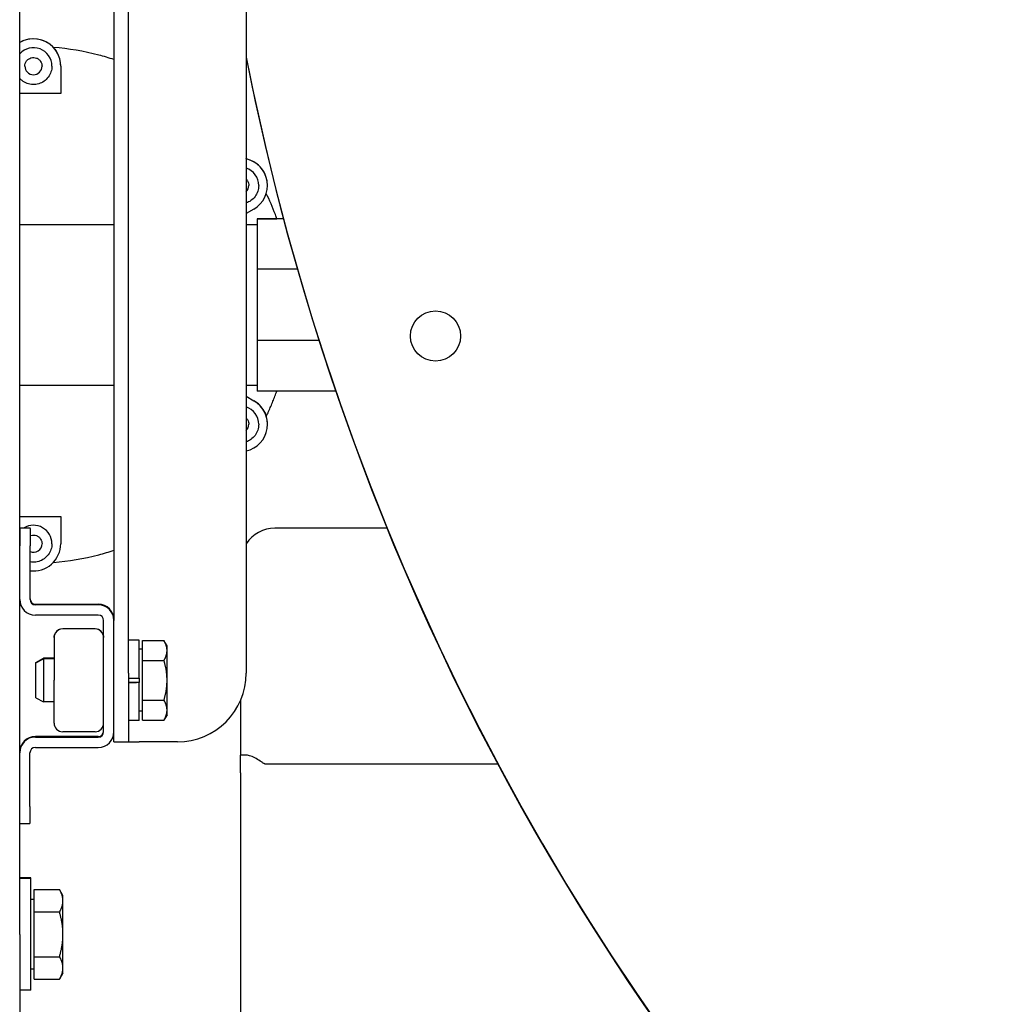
# Model space of a CAD drawing. Header units: inches. Extents: x 18 to 846, y -67 to 561.
# Tile 253 of 256: x 271.27 to 278.41, y 129.25 to 136.4. Entities that reach past the tile are written whole.
import ezdxf

# ---------------------------------------------------------------- set-up
doc = ezdxf.new("R2010")
doc.units = ezdxf.units.IN
doc.header["$LTSCALE"] = 24
doc.header["$MEASUREMENT"] = 0
doc.layers.add('Visible (ANSI)', color=7, linetype='Continuous', lineweight=30)

msp = doc.modelspace()

# ---------------------------------------------------------------- linework, layer by layer
at = {"layer": 'Visible (ANSI)'}
for p, q in [((271.27202, 129.76072), (271.27202, 144.26072)), ((272.06113, 131.65823), (272.06113, 143.98023)), ((271.95653, 141.98197), (271.95653, 132.04058)), ((272.91694, 136.5412), (272.91694, 131.65835)), ((271.51646, 136.20057), (271.51646, 136.20049)), ((271.50602, 136.06505), (271.50602, 136.06504)), ((271.57002, 136.06506), (271.57002, 136.06505)), ((271.57002, 136.06505), (271.57002, 135.86705)), ((271.57002, 135.86705), (271.27202, 135.86705)), ((272.91877, 135.39087), (272.91877, 135.39095)), ((273.00771, 135.19805), (273.00771, 135.19804)), ((273.07171, 135.19816), (273.07171, 135.19805)), ((272.97271, 135.02657), (272.91694, 134.99437)), ((271.27202, 134.91402), (271.95653, 134.91402)), ((272.91694, 134.91406), (272.99702, 134.91406)), ((272.99702, 134.95606), (273.10687, 134.95606)), ((272.99702, 134.95606), (272.99702, 134.95585)), ((273.18822, 134.95585), (272.99702, 134.95585)), ((272.99702, 134.95585), (272.99702, 134.58965)), ((273.18816, 134.95607), (273.13979, 134.95607)), ((273.13979, 134.95606), (273.13979, 134.95607)), ((272.99702, 134.58965), (272.99702, 134.07188)), ((273.2896, 134.58965), (272.99702, 134.58965)), ((273.44691, 134.07188), (272.99702, 134.07188)), ((272.99702, 134.07188), (272.99702, 133.70585)), ((271.27202, 133.74791), (271.95653, 133.74791)), ((272.91694, 133.74791), (272.99702, 133.74791)), ((273.56821, 133.70585), (272.99702, 133.70585)), ((272.91694, 133.66773), (272.97271, 133.63553)), ((272.91694, 133.66772), (272.97271, 133.63552)), ((273.00771, 133.46405), (273.00771, 133.46404)), ((273.07171, 133.46416), (273.07171, 133.46405)), ((271.27202, 132.79505), (271.57002, 132.79505)), ((271.57002, 132.79505), (271.57002, 132.79505)), ((271.57002, 132.79505), (271.57002, 132.59705)), ((271.27223, 132.70737), (271.27223, 132.71212)), ((271.27223, 132.71212), (271.34693, 132.71212)), ((271.27223, 132.70737), (271.27223, 132.58234)), ((271.34693, 132.70737), (271.34693, 132.71212)), ((271.34693, 132.70737), (271.34693, 132.58234)), ((273.94235, 132.70949), (273.12567, 132.70949)), ((271.27223, 132.19278), (271.27223, 132.58234)), ((271.34693, 132.19278), (271.34693, 132.58234)), ((271.50602, 132.59705), (271.50602, 132.59704)), ((271.38593, 132.15859), (271.84283, 132.15859)), ((271.84283, 132.15378), (271.38593, 132.15378)), ((271.84283, 132.07908), (271.38593, 132.07908)), ((271.88183, 131.23197), (271.88183, 132.04008)), ((271.95653, 132.04058), (271.95653, 132.04008)), ((271.95653, 131.23197), (271.95653, 132.04008)), ((271.52183, 131.91602), (271.52183, 131.91571)), ((271.52183, 131.91571), (271.52183, 131.60519)), ((271.81935, 131.9785), (271.58432, 131.9785)), ((272.13913, 131.89686), (272.06113, 131.89686)), ((272.13913, 131.62088), (272.13913, 131.89686)), ((272.16413, 131.74963), (272.16413, 131.89403)), ((272.16413, 131.89403), (272.31993, 131.89403)), ((272.34226, 131.85536), (272.31995, 131.89399)), ((272.34226, 131.82183), (272.34226, 131.85536)), ((271.38913, 131.73498), (271.44469, 131.76505)), ((271.44469, 131.76505), (271.44469, 131.76161)), ((271.52183, 131.76505), (271.44469, 131.76505)), ((272.16413, 131.83036), (272.13913, 131.83036)), ((272.34226, 131.60529), (272.34226, 131.82183)), ((271.38913, 131.73154), (271.44469, 131.76161)), ((271.38913, 131.73154), (271.38913, 131.73498)), ((271.38913, 131.47918), (271.38913, 131.73154)), ((271.44469, 131.76161), (271.44469, 131.44911)), ((271.52183, 131.76161), (271.44469, 131.76161)), ((272.16413, 131.46096), (272.16413, 131.74963)), ((272.16413, 131.74963), (272.31993, 131.74963)), ((272.06113, 131.65823), (272.06113, 131.15835)), ((271.52183, 131.29469), (271.52183, 131.60519)), ((272.06113, 131.62088), (272.13913, 131.62088)), ((272.06113, 131.58972), (272.12021, 131.58972)), ((272.13913, 131.58968), (272.06113, 131.58968)), ((272.13913, 131.62088), (272.13913, 131.5897)), ((272.13913, 131.5897), (272.13913, 131.58968)), ((272.13913, 131.31386), (272.13913, 131.58968)), ((272.34226, 131.38882), (272.34226, 131.60529)), ((271.38913, 131.47918), (271.44469, 131.44911)), ((271.52183, 131.44911), (271.44469, 131.44911)), ((272.16413, 131.46096), (272.31993, 131.46096)), ((272.16413, 131.31668), (272.16413, 131.46096)), ((272.87567, 131.45945), (272.87567, 131.06281)), ((272.16413, 131.38036), (272.13913, 131.38036)), ((272.34226, 131.35536), (272.31995, 131.31672)), ((272.34226, 131.35536), (272.34226, 131.38882)), ((272.13913, 131.31386), (272.06113, 131.31386)), ((272.16413, 131.31668), (272.31993, 131.31668)), ((271.84283, 131.19778), (271.38572, 131.19778)), ((271.38572, 131.19297), (271.84283, 131.19297)), ((271.81935, 131.23221), (271.58432, 131.23221)), ((271.95653, 131.15835), (271.95653, 131.23197)), ((271.95653, 131.15835), (272.06113, 131.15835)), ((272.06113, 131.15835), (272.14013, 131.15835)), ((272.41694, 131.15835), (272.14013, 131.15835)), ((271.27202, 130.68972), (271.27202, 131.07927)), ((271.34672, 130.68972), (271.34672, 131.07927)), ((271.38572, 131.11827), (271.84283, 131.11827)), ((272.87567, 130.93353), (272.87567, 131.06281)), ((272.91277, 131.06281), (272.87567, 131.06281)), ((274.74662, 130.99738), (273.05567, 130.99738)), ((272.87567, 130.93353), (272.87567, 128.44476)), ((271.34672, 130.68972), (271.34672, 130.56475)), ((271.27202, 130.56475), (271.34672, 130.56475)), ((271.35202, 130.17187), (271.27202, 130.17187)), ((271.35202, 130.16737), (271.27202, 130.16737)), ((271.35202, 130.16737), (271.35202, 130.17187)), ((271.35202, 129.35437), (271.35202, 130.16737)), ((271.37702, 130.08563), (271.56128, 130.08563)), ((271.37702, 129.92325), (271.37702, 130.08563)), ((271.5864, 130.04212), (271.56128, 130.08563)), ((271.37702, 130.014), (271.35202, 130.014)), ((271.5864, 130.00444), (271.5864, 130.04212)), ((271.5864, 129.76087), (271.5864, 130.00444)), ((271.37702, 129.92325), (271.56128, 129.92325)), ((271.37702, 129.59849), (271.37702, 129.92325)), ((271.27202, 129.76072), (271.27202, 129.13587)), ((271.5864, 129.5173), (271.5864, 129.76087)), ((271.37702, 129.59849), (271.56128, 129.59849)), ((271.37702, 129.43611), (271.37702, 129.59849)), ((271.37702, 129.50775), (271.35202, 129.50775)), ((271.5864, 129.47962), (271.56128, 129.43611)), ((271.5864, 129.47962), (271.5864, 129.5173)), ((271.37702, 129.43611), (271.56128, 129.43611)), ((271.35202, 129.35437), (271.27202, 129.35437))]:
    msp.add_line(p, q, dxfattribs=at)
msp.add_circle((274.29194, 134.10535), 0.182, dxfattribs=at)
for centre, radius, start, end in [((271.37202, 136.06516), 0.198, 43.148427, 120.334704), ((271.37202, 136.06505), 0.198, 0.000001, 120.334706), ((271.37202, 136.06505), 0.134, 0.000001, 138.268184), ((271.37202, 136.06506), 0.198, 0, 31.069908), ((291.06226, 139.70693), 18.49463, 191.15325, 275.133842), ((291.06227, 139.70663), 18.49463, 191.153204, 254.700812), ((271.37202, 136.06507), 0.0625, 180.024547, 359.975453), ((272.87371, 135.19805), 0.198, 300, 77.389332), ((272.87371, 135.19816), 0.198, 0, 76.848506), ((272.87371, 135.19805), 0.134, 359.999999, 71.179792), ((272.87371, 135.19807), 0.0625, 313.761136, 359.975454), ((272.87371, 133.46405), 0.198, 282.610668, 59.999999), ((272.87371, 133.46406), 0.198, 28.93009, 59.999999), ((272.87371, 133.46405), 0.134, 359.999999, 71.179792), ((272.87371, 133.46416), 0.198, 0, 16.826005), ((272.87371, 133.46407), 0.0625, 313.761136, 359.975454), ((271.37202, 132.59705), 0.134, 0.000001, 120.826117), ((273.12567, 132.45949), 0.25, 90, 146.608518), ((271.37202, 132.59705), 0.134, 138.136704, 138.268184), ((271.37202, 132.59705), 0.198, 262.718595, 0), ((271.37202, 132.59707), 0.0625, 246.326711, 359.975452), ((271.37202, 132.59705), 0.198, 239.665294, 239.733984), ((271.38593, 132.19759), 0.039, 180, 270), ((271.38593, 132.19278), 0.1137, 180, 270), ((271.38593, 132.19278), 0.039, 180, 270), ((271.84283, 132.04489), 0.1137, 0, 90), ((271.84283, 132.04008), 0.1137, 0, 90), ((271.84283, 132.04008), 0.039, 0, 90), ((272.41694, 131.65835), 0.5, 270, 0), ((271.38572, 131.08408), 0.1137, 90, 180), ((271.38572, 131.07927), 0.1137, 90, 180), ((271.84283, 131.23678), 0.039, 270, 0), ((271.84283, 131.23197), 0.039, 270, 0), ((271.84283, 131.23197), 0.1137, 270, 0), ((271.38572, 131.07927), 0.039, 90, 180)]:
    msp.add_arc(centre, radius, start, end, dxfattribs=at)
for centre, major_axis, start_param, end_param in [((271.58433, 131.916), (0.0442, -0.0442), 2.3560728, 3.9268691), ((271.58433, 131.91573), (0.0442, 0.0442), 0.7855199, 1.7644203), ((271.81933, 131.916), (-0.0442, -0.0442), 2.3563162, 3.9271125), ((271.81933, 131.91573), (-0.0442, 0.0442), 4.5187651, 5.4976654), ((271.58433, 131.29471), (0.0442, 0.0442), 2.3563162, 3.9268691), ((271.81933, 131.29471), (0.0442, -0.0442), 5.4979089, 7.0684618)]:
    msp.add_ellipse(centre, major_axis=major_axis, ratio=0.9997566, start_param=start_param, end_param=end_param, dxfattribs=at)
for points, knots in [([(271.95653, 136.11271), (271.92012, 136.12466), (271.88334, 136.13549), (271.73827, 136.17341), (271.62775, 136.19198), (271.51646, 136.20057)], [1.25377398, 1.25377398, 1.25377398, 1.25377398, 1.31508986, 1.31508986, 1.49368473, 1.49368473, 1.49368473, 1.49368473]), ([(271.51646, 136.20049), (271.51646, 136.20049), (271.51679, 136.20014), (271.51803, 136.1988), (271.51895, 136.19779), (271.52194, 136.19443), (271.52444, 136.19152), (271.5305, 136.18387), (271.53416, 136.17889), (271.53903, 136.17144), (271.54034, 136.16935), (271.54161, 136.16724)], [-0.52302648, -0.52302648, -0.52302648, -0.52302648, -0.50341359, -0.50341359, -0.48265267, -0.48265267, -0.44663236, -0.44663236, -0.40358985, -0.40358985, -0.38731629, -0.38731629, -0.38731629, -0.38731629]), ([(271.30952, 136.06504), (271.30952, 136.07171), (271.3106, 136.07837), (271.31479, 136.09103), (271.31791, 136.09702), (271.32587, 136.10771), (271.33071, 136.11242), (271.34164, 136.12007), (271.34771, 136.12301), (271.36049, 136.12683), (271.36718, 136.12771), (271.38051, 136.12732), (271.38714, 136.12605), (271.39967, 136.12149), (271.40556, 136.1182), (271.41602, 136.10993), (271.42058, 136.10495), (271.42791, 136.09381), (271.43067, 136.08765), (271.4338, 136.07594), (271.43452, 136.07049), (271.43452, 136.06504)], [3.1415927, 3.1415927, 3.1415927, 3.1415927, 3.4615927, 3.4615927, 3.7815927, 3.7815927, 4.1015927, 4.1015927, 4.4215927, 4.4215927, 4.7415927, 4.7415927, 5.0615927, 5.0615927, 5.3815926, 5.3815926, 5.7015926, 5.7015926, 6.0215926, 6.0215926, 6.2831853, 6.2831853, 6.2831853, 6.2831853]), ([(271.50602, 136.06504), (271.50602, 136.05075), (271.50371, 136.03646), (271.49472, 136.00932), (271.48804, 135.99648), (271.47097, 135.97355), (271.46058, 135.96347), (271.43716, 135.94707), (271.42413, 135.94077), (271.39675, 135.93257), (271.38239, 135.93068), (271.35382, 135.93152), (271.3396, 135.93424), (271.31274, 135.94402), (271.3001, 135.95108), (271.28282, 135.96474), (271.27717, 135.97007), (271.27202, 135.97585)], [0, 0, 0, 0, 0.32, 0.32, 0.64, 0.64, 0.96, 0.96, 1.28, 1.28, 1.6, 1.6, 1.92, 1.92, 2.24, 2.24, 2.413235, 2.413235, 2.413235, 2.413235]), ([(272.91694, 135.39128), (272.91704, 135.39126), (272.91714, 135.39124), (272.91824, 135.39099), (272.91877, 135.39087), (272.91877, 135.39087)], [-0.023058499, -0.023058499, -0.023058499, -0.023058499, -0.021010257, -0.021010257, 0, 0, 0, 0]), ([(272.91694, 135.24318), (272.92033, 135.23993), (272.92335, 135.2363), (272.9296, 135.22681), (272.93236, 135.22065), (272.93549, 135.20894), (272.93621, 135.20349), (272.93621, 135.19804)], [5.47616487, 5.47616487, 5.47616487, 5.47616487, 5.70159265, 5.70159265, 6.02159265, 6.02159265, 6.28318531, 6.28318531, 6.28318531, 6.28318531]), ([(273.00771, 135.19804), (273.00771, 135.18375), (273.0054, 135.16946), (272.99641, 135.14232), (272.98973, 135.12948), (272.97265, 135.10655), (272.96227, 135.09647), (272.94023, 135.08104), (272.92887, 135.07528), (272.91694, 135.07121)], [6.2831853, 6.2831853, 6.2831853, 6.2831853, 6.6031853, 6.6031853, 6.9231853, 6.9231853, 7.2431853, 7.2431853, 7.525507, 7.525507, 7.525507, 7.525507]), ([(273.13981, 134.95607), (273.13619, 134.96632), (273.13248, 134.97654), (273.10917, 135.039), (273.08732, 135.0904), (273.06323, 135.14073)], [0.33979415, 0.33979415, 0.33979415, 0.33979415, 0.35718974, 0.35718974, 0.44646432, 0.44646432, 0.44646432, 0.44646432]), ([(273.10687, 134.95606), (273.11102, 134.95606), (273.1159, 134.95606), (273.12348, 134.95606), (273.12754, 134.95606), (273.13321, 134.95606), (273.13587, 134.95606), (273.13887, 134.95606), (273.13979, 134.95606), (273.13979, 134.95606)], [0.36098199, 0.36098199, 0.36098199, 0.36098199, 0.39255736, 0.39255736, 0.4231509, 0.4231509, 0.45263123, 0.45263123, 0.48123093, 0.48123093, 0.48123093, 0.48123093]), ([(273.06321, 133.52144), (273.06897, 133.53346), (273.0746, 133.54555), (273.0856, 133.56984), (273.09096, 133.58204), (273.10144, 133.60656), (273.10655, 133.61887), (273.1165, 133.64361), (273.12134, 133.65603), (273.13074, 133.6809), (273.13529, 133.69335), (273.13971, 133.70585)], [5.83669813, 5.83669813, 5.83669813, 5.83669813, 5.85802818, 5.85802818, 5.87935824, 5.87935824, 5.90068829, 5.90068829, 5.92201834, 5.92201834, 5.9432282, 5.9432282, 5.9432282, 5.9432282]), ([(273.047, 133.55984), (273.04815, 133.55776), (273.04926, 133.55566), (273.05306, 133.54816), (273.05548, 133.54273), (273.05894, 133.53413), (273.0602, 133.53065), (273.06185, 133.52578), (273.0624, 133.52407), (273.06306, 133.52196), (273.06321, 133.52144), (273.06321, 133.52144)], [-0.14031712, -0.14031712, -0.14031712, -0.14031712, -0.12322681, -0.12322681, -0.07887436, -0.07887436, -0.04540069, -0.04540069, -0.02101026, -0.02101026, 0, 0, 0, 0]), ([(272.91694, 133.50918), (272.92033, 133.50593), (272.92335, 133.5023), (272.9296, 133.49281), (272.93236, 133.48665), (272.93549, 133.47494), (272.93621, 133.46949), (272.93621, 133.46404)], [5.47616487, 5.47616487, 5.47616487, 5.47616487, 5.70159265, 5.70159265, 6.02159265, 6.02159265, 6.28318531, 6.28318531, 6.28318531, 6.28318531]), ([(273.00771, 133.46404), (273.00771, 133.44975), (273.0054, 133.43546), (272.99641, 133.40832), (272.98973, 133.39548), (272.97265, 133.37255), (272.96227, 133.36247), (272.94023, 133.34704), (272.92887, 133.34128), (272.91694, 133.33721)], [6.2831853, 6.2831853, 6.2831853, 6.2831853, 6.6031853, 6.6031853, 6.9231853, 6.9231853, 7.2431853, 7.2431853, 7.525507, 7.525507, 7.525507, 7.525507]), ([(271.34693, 132.65428), (271.34926, 132.65531), (271.35166, 132.65619), (271.36049, 132.65883), (271.36718, 132.65971), (271.38051, 132.65932), (271.38714, 132.65805), (271.39967, 132.65349), (271.40556, 132.6502), (271.41602, 132.64193), (271.42058, 132.63695), (271.42791, 132.62581), (271.43067, 132.61965), (271.4338, 132.60794), (271.43452, 132.60249), (271.43452, 132.59704)], [4.2992122, 4.2992122, 4.2992122, 4.2992122, 4.4215927, 4.4215927, 4.7415927, 4.7415927, 5.0615927, 5.0615927, 5.3815926, 5.3815926, 5.7015926, 5.7015926, 6.0215926, 6.0215926, 6.2831853, 6.2831853, 6.2831853, 6.2831853]), ([(271.50602, 132.59704), (271.50602, 132.58275), (271.50371, 132.56846), (271.49472, 132.54132), (271.48804, 132.52848), (271.47097, 132.50555), (271.46058, 132.49547), (271.43716, 132.47907), (271.42413, 132.47277), (271.39675, 132.46457), (271.38239, 132.46268), (271.361, 132.46331), (271.35391, 132.46408), (271.34693, 132.46541)], [0, 0, 0, 0, 0.32, 0.32, 0.64, 0.64, 0.96, 0.96, 1.28, 1.28, 1.6, 1.6, 1.7591852, 1.7591852, 1.7591852, 1.7591852]), ([(271.51648, 132.46164), (271.62776, 132.47024), (271.73828, 132.4888), (271.88334, 132.52672), (271.92012, 132.53755), (271.95653, 132.5495)], [4.78950953, 4.78950953, 4.78950953, 4.78950953, 4.96809545, 4.96809545, 5.02941132, 5.02941132, 5.02941132, 5.02941132]), ([(271.52183, 131.91571), (271.52183, 131.92351), (271.52336, 131.93178), (271.52811, 131.94335), (271.53013, 131.94709), (271.53246, 131.95059)], [0.25452061, 0.25452061, 0.25452061, 0.25452061, 0.3231681, 0.3231681, 0.35803442, 0.35803442, 0.35803442, 0.35803442]), ([(271.8712, 131.95059), (271.87353, 131.94709), (271.87555, 131.94335), (271.8803, 131.93178), (271.88183, 131.92351), (271.88183, 131.91571)], [0.15966972, 0.15966972, 0.15966972, 0.15966972, 0.19453605, 0.19453605, 0.26318354, 0.26318354, 0.26318354, 0.26318354]), ([(273.05567, 130.99738), (273.05322, 130.99738), (273.05146, 130.99815), (273.04814, 130.99969), (273.04664, 131.00056), (273.04213, 131.00324), (273.03926, 131.00513), (273.0304, 131.01094), (273.02431, 131.01498), (273.00559, 131.02695), (272.99218, 131.03493), (272.96603, 131.04843), (272.95285, 131.05421), (272.93062, 131.06101), (272.9213, 131.06284), (272.91277, 131.06282)], [1.20266776, 1.20266776, 1.20266776, 1.20266776, 1.22134177, 1.22134177, 1.24001578, 1.24001578, 1.2773638, 1.2773638, 1.35205984, 1.35205984, 1.50145191, 1.50145191, 1.65084399, 1.65084399, 1.76725142, 1.76725142, 1.76725142, 1.76725142])]:
    msp.add_open_spline(points, degree=3, knots=knots, dxfattribs=at)
for points in [[(272.91877, 135.39095), (272.91816, 135.39184), (272.91755, 135.39273), (272.91694, 135.39362)], [(272.91694, 133.26859), (272.91754, 133.26947), (272.91815, 133.27035), (272.91876, 133.27124)], [(271.27223, 132.50762), (271.27216, 132.50769), (271.27209, 132.50777), (271.27202, 132.50785)]]:
    msp.add_open_spline(points, degree=3, dxfattribs=at)
for points, weights in [([(271.27202, 132.79505), (271.42056, 132.79505), (271.57002, 132.79505)], [1.00471770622, 1.00788051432, 1.00163735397]), ([(272.31993, 131.89403), (272.31994, 131.89401), (272.31995, 131.89399)], [1, 1.00001917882, 1.00003833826]), ([(272.34226, 131.82183), (272.34226, 131.85534), (272.31993, 131.89403)], [1, 1.0379548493, 1]), ([(272.31993, 131.74963), (272.34226, 131.78832), (272.34226, 131.82183)], [1, 1.0379548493, 1]), ([(272.34226, 131.60529), (272.34226, 131.67228), (272.31993, 131.74963)], [1, 1.0379548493, 1]), ([(272.31993, 131.46096), (272.34226, 131.53831), (272.34226, 131.60529)], [1, 1.0379548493, 1]), ([(272.34226, 131.38882), (272.34226, 131.4223), (272.31993, 131.46096)], [1, 1.0379548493, 1]), ([(272.31993, 131.31668), (272.34226, 131.35534), (272.34226, 131.38882)], [1, 1.0379548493, 1]), ([(271.5864, 130.00444), (271.5864, 130.04212), (271.56128, 130.08563)], [1, 1.0379548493, 1]), ([(271.56128, 129.92325), (271.5864, 129.96676), (271.5864, 130.00444)], [1, 1.0379548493, 1]), ([(271.5864, 129.76087), (271.5864, 129.83623), (271.56128, 129.92325)], [1, 1.0379548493, 1]), ([(271.56128, 129.59849), (271.5864, 129.68551), (271.5864, 129.76087)], [1, 1.0379548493, 1]), ([(271.5864, 129.5173), (271.5864, 129.55498), (271.56128, 129.59849)], [1, 1.0379548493, 1]), ([(271.56128, 129.43611), (271.5864, 129.47962), (271.5864, 129.5173)], [1, 1.0379548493, 1])]:
    msp.add_rational_spline(points, weights, degree=2, dxfattribs=at)

doc.saveas('drawing.dxf')
